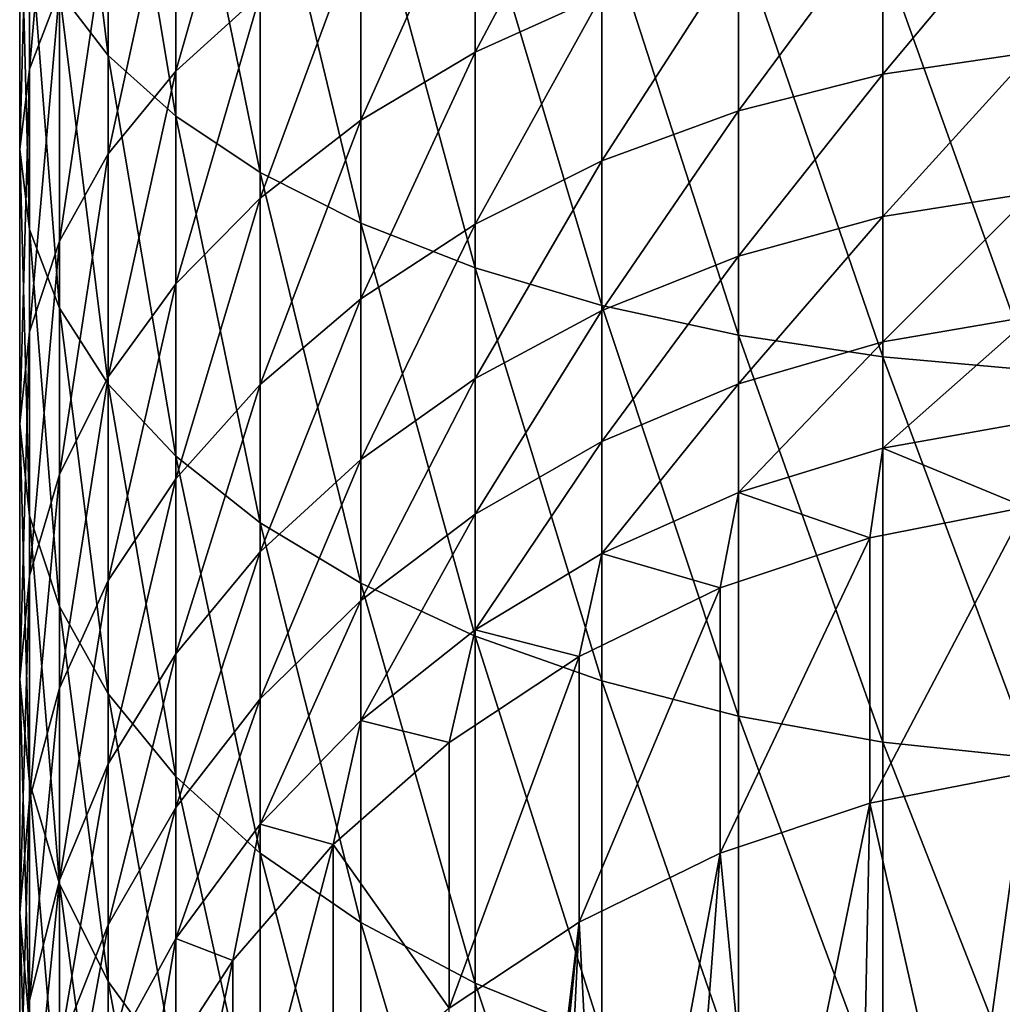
# Model space of a CAD drawing. Header units: metres. Extents: x -27 to 80, y -171 to 27.
# Tile 43 of 117: x -12 to -2, y -151 to -141. Entities that reach past the tile are written whole.
import ezdxf

# ---------------------------------------------------------------- set-up
doc = ezdxf.new("R2010")
doc.units = ezdxf.units.M
doc.layers.add('solid_509380_SW0003', color=7, linetype='CONTINUOUS')

msp = doc.modelspace()

# ---------------------------------------------------------------- linework, layer by layer
at = {"layer": 'solid_509380_SW0003'}
for points in [[(-11.086555, -141.438904, 253.08139), (-11.086555, -137.890884, 254.631195), (-11.59111, -137.361557, 253.242264)], [(-11.59111, -140.779648, 251.749222), (-11.086555, -141.438904, 253.08139), (-11.59111, -137.361557, 253.242264)], [(-10.392304, -142.063309, 254.34314), (-10.392304, -138.392242, 255.946686), (-11.086555, -137.890884, 254.631195)], [(-11.086555, -141.438904, 253.08139), (-10.392304, -142.063309, 254.34314), (-11.086555, -137.890884, 254.631195)], [(-11.897338, -141.578171, 245.966339), (-11.897338, -138.707397, 247.561768), (-11.59111, -138.024567, 246.181976)], [(-11.59111, -140.766983, 244.657883), (-11.897338, -141.578171, 245.966339), (-11.59111, -138.024567, 246.181976)], [(-9.52024, -142.642181, 255.512878), (-9.52024, -138.85704, 257.16626), (-10.392304, -138.392242, 255.946686)], [(-10.392304, -142.063309, 254.34314), (-9.52024, -142.642181, 255.512878), (-10.392304, -138.392242, 255.946686)], [(-10.392304, -141.599365, 240.57608), (-10.392304, -139.242035, 242.198044), (-9.52024, -138.554352, 241.088776)], [(-9.52024, -140.809128, 239.537369), (-10.392304, -141.599365, 240.57608), (-9.52024, -138.554352, 241.088776)], [(-12, -142.403458, 247.297592), (-12, -139.4021, 248.965591), (-11.897338, -138.707397, 247.561768)], [(-11.897338, -141.578171, 245.966339), (-12, -142.403458, 247.297592), (-11.897338, -138.707397, 247.561768)], [(-8.485281, -143.165604, 256.570587), (-8.485281, -139.277313, 258.269043), (-9.52024, -138.85704, 257.16626)], [(-9.52024, -142.642181, 255.512878), (-8.485281, -143.165604, 256.570587), (-9.52024, -138.85704, 257.16626)], [(-7.305137, -141.402786, 236.151108), (-7.305137, -139.467926, 237.77446), (-6, -138.939911, 237.080429)], [(-6, -140.811035, 235.510529), (-7.305137, -141.402786, 236.151108), (-6, -138.939911, 237.080429)], [(-11.086555, -142.451767, 241.696487), (-11.086555, -139.98381, 243.394577), (-10.392304, -139.242035, 242.198044)], [(-10.392304, -141.599365, 240.57608), (-11.086555, -142.451767, 241.696487), (-10.392304, -139.242035, 242.198044)], [(-7.305137, -143.624649, 257.498199), (-7.305137, -139.645889, 259.236145), (-8.485281, -139.277313, 258.269043)], [(-8.485281, -143.165604, 256.570587), (-7.305137, -143.624649, 257.498199), (-8.485281, -139.277313, 258.269043)], [(-11.897338, -143.22876, 248.628845), (-11.897338, -140.096817, 250.369415), (-12, -139.4021, 248.965591)], [(-12, -142.403458, 247.297592), (-11.897338, -143.22876, 248.628845), (-12, -139.4021, 248.965591)], [(-8.485281, -142.105057, 236.911331), (-8.485281, -140.094574, 238.598145), (-7.305137, -139.467926, 237.77446)], [(-7.305137, -141.402786, 236.151108), (-8.485281, -142.105057, 236.911331), (-7.305137, -139.467926, 237.77446)], [(-6, -144.011444, 258.279785), (-6, -139.956467, 260.051025), (-7.305137, -139.645889, 259.236145)], [(-7.305137, -143.624649, 257.498199), (-6, -144.011444, 258.279785), (-7.305137, -139.645889, 259.236145)], [(-3.105829, -141.630447, 232.970413), (-3.105829, -139.997589, 234.629944), (-1.566314, -139.789795, 234.404999)], [(-1.566314, -141.402176, 232.766296), (-3.105829, -141.630447, 232.970413), (-1.566314, -139.789795, 234.404999)], [(-11.59111, -143.35173, 242.87944), (-11.59111, -140.766983, 244.657883), (-11.086555, -139.98381, 243.394577)], [(-11.086555, -142.451767, 241.696487), (-11.59111, -143.35173, 242.87944), (-11.086555, -139.98381, 243.394577)], [(-4.592201, -144.319366, 258.902008), (-4.592201, -140.203705, 260.699768), (-6, -139.956467, 260.051025)], [(-6, -144.011444, 258.279785), (-4.592201, -144.319366, 258.902008), (-6, -139.956467, 260.051025)], [(-4.592201, -142.006561, 233.306732), (-4.592201, -140.339951, 235.000565), (-3.105829, -139.997589, 234.629944)], [(-3.105829, -141.630447, 232.970413), (-4.592201, -142.006561, 233.306732), (-3.105829, -139.997589, 234.629944)], [(-11.59111, -144.039932, 249.937317), (-11.59111, -140.779648, 251.749222), (-11.897338, -140.096817, 250.369415)], [(-11.897338, -143.22876, 248.628845), (-11.59111, -144.039932, 249.937317), (-11.897338, -140.096817, 250.369415)], [(-9.52024, -142.905838, 237.778214), (-9.52024, -140.809128, 239.537369), (-8.485281, -140.094574, 238.598145)], [(-8.485281, -142.105057, 236.911331), (-9.52024, -142.905838, 237.778214), (-8.485281, -140.094574, 238.598145)], [(-3.105829, -144.543152, 259.354218), (-3.105829, -140.383392, 261.171234), (-4.592201, -140.203705, 260.699768)], [(-4.592201, -144.319366, 258.902008), (-3.105829, -144.543152, 259.354218), (-4.592201, -140.203705, 260.699768)], [(-6, -142.524094, 233.769485), (-6, -140.811035, 235.510529), (-4.592201, -140.339951, 235.000565)], [(-4.592201, -142.006561, 233.306732), (-6, -142.524094, 233.769485), (-4.592201, -140.339951, 235.000565)], [(-1.566314, -144.67897, 259.628693), (-1.566314, -140.492447, 261.457397), (-3.105829, -140.383392, 261.171234)], [(-3.105829, -144.543152, 259.354218), (-1.566314, -144.67897, 259.628693), (-3.105829, -140.383392, 261.171234)], [(-11.897338, -144.28389, 244.104675), (-11.897338, -141.578171, 245.966339), (-11.59111, -140.766983, 244.657883)], [(-11.59111, -143.35173, 242.87944), (-11.897338, -144.28389, 244.104675), (-11.59111, -140.766983, 244.657883)], [(-11.086555, -144.82312, 251.200623), (-11.086555, -141.438904, 253.08139), (-11.59111, -140.779648, 251.749222)], [(-11.59111, -144.039932, 249.937317), (-11.086555, -144.82312, 251.200623), (-11.59111, -140.779648, 251.749222)], [(-10.392304, -143.791443, 238.736908), (-10.392304, -141.599365, 240.57608), (-9.52024, -140.809128, 239.537369)], [(-9.52024, -142.905838, 237.778214), (-10.392304, -143.791443, 238.736908), (-9.52024, -140.809128, 239.537369)], [(-7.305137, -143.174179, 234.350784), (-7.305137, -141.402786, 236.151108), (-6, -140.811035, 235.510529)], [(-6, -142.524094, 233.769485), (-7.305137, -143.174179, 234.350784), (-6, -140.811035, 235.510529)], [(-8.485281, -143.945679, 235.040649), (-8.485281, -142.105057, 236.911331), (-7.305137, -141.402786, 236.151108)], [(-7.305137, -143.174179, 234.350784), (-8.485281, -143.945679, 235.040649), (-7.305137, -141.402786, 236.151108)], [(-3.105829, -143.097778, 231.162872), (-3.105829, -141.630447, 232.970413), (-1.566314, -141.402176, 232.766296)], [(-1.566314, -142.851089, 230.98143), (-3.105829, -143.097778, 231.162872), (-1.566314, -141.402176, 232.766296)], [(-10.392304, -145.564896, 252.397141), (-10.392304, -142.063309, 254.34314), (-11.086555, -141.438904, 253.08139)], [(-11.086555, -144.82312, 251.200623), (-10.392304, -145.564896, 252.397141), (-11.086555, -141.438904, 253.08139)], [(-12, -145.232254, 245.351242), (-12, -142.403458, 247.297592), (-11.897338, -141.578171, 245.966339)], [(-11.897338, -144.28389, 244.104675), (-12, -145.232254, 245.351242), (-11.897338, -141.578171, 245.966339)], [(-11.086555, -144.746704, 239.771011), (-11.086555, -142.451767, 241.696487), (-10.392304, -141.599365, 240.57608)], [(-10.392304, -143.791443, 238.736908), (-11.086555, -144.746704, 239.771011), (-10.392304, -141.599365, 240.57608)], [(-4.592201, -143.504227, 231.461823), (-4.592201, -142.006561, 233.306732), (-3.105829, -141.630447, 232.970413)], [(-3.105829, -143.097778, 231.162872), (-4.592201, -143.504227, 231.461823), (-3.105829, -141.630447, 232.970413)], [(-6, -144.063477, 231.873169), (-6, -142.524094, 233.769485), (-4.592201, -142.006561, 233.306732)], [(-4.592201, -143.504227, 231.461823), (-6, -144.063477, 231.873169), (-4.592201, -142.006561, 233.306732)], [(-9.52024, -146.252579, 253.506409), (-9.52024, -142.642181, 255.512878), (-10.392304, -142.063309, 254.34314)], [(-10.392304, -145.564896, 252.397141), (-9.52024, -146.252579, 253.506409), (-10.392304, -142.063309, 254.34314)], [(-9.52024, -144.825409, 235.827286), (-9.52024, -142.905838, 237.778214), (-8.485281, -142.105057, 236.911331)], [(-8.485281, -143.945679, 235.040649), (-9.52024, -144.825409, 235.827286), (-8.485281, -142.105057, 236.911331)], [(-11.897338, -146.180634, 246.597794), (-11.897338, -143.22876, 248.628845), (-12, -142.403458, 247.297592)], [(-12, -145.232254, 245.351242), (-11.897338, -146.180634, 246.597794), (-12, -142.403458, 247.297592)], [(-11.59111, -145.75528, 240.862823), (-11.59111, -143.35173, 242.87944), (-11.086555, -142.451767, 241.696487)], [(-11.086555, -144.746704, 239.771011), (-11.59111, -145.75528, 240.862823), (-11.086555, -142.451767, 241.696487)], [(-7.305137, -144.765991, 232.389877), (-7.305137, -143.174179, 234.350784), (-6, -142.524094, 233.769485)], [(-6, -144.063477, 231.873169), (-7.305137, -144.765991, 232.389877), (-6, -142.524094, 233.769485)], [(-8.485281, -146.87439, 254.509445), (-8.485281, -143.165604, 256.570587), (-9.52024, -142.642181, 255.512878)], [(-9.52024, -146.252579, 253.506409), (-8.485281, -146.87439, 254.509445), (-9.52024, -142.642181, 255.512878)], [(-10.392304, -145.798325, 236.69725), (-10.392304, -143.791443, 238.736908), (-9.52024, -142.905838, 237.778214)], [(-9.52024, -144.825409, 235.827286), (-10.392304, -145.798325, 236.69725), (-9.52024, -142.905838, 237.778214)], [(-3.105829, -144.386215, 229.223755), (-3.105829, -143.097778, 231.162872), (-1.566314, -142.851089, 230.98143)], [(-1.566314, -144.123367, 229.066635), (-3.105829, -144.386215, 229.223755), (-1.566314, -142.851089, 230.98143)], [(-4.592201, -144.81929, 229.48262), (-4.592201, -143.504227, 231.461823), (-3.105829, -143.097778, 231.162872)], [(-3.105829, -144.386215, 229.223755), (-4.592201, -144.81929, 229.48262), (-3.105829, -143.097778, 231.162872)], [(-11.59111, -147.112778, 247.823044), (-11.59111, -144.039932, 249.937317), (-11.897338, -143.22876, 248.628845)], [(-11.897338, -146.180634, 246.597794), (-11.59111, -147.112778, 247.823044), (-11.897338, -143.22876, 248.628845)], [(-7.305137, -147.419724, 255.389084), (-7.305137, -143.624649, 257.498199), (-8.485281, -143.165604, 256.570587)], [(-8.485281, -146.87439, 254.509445), (-7.305137, -147.419724, 255.389084), (-8.485281, -143.165604, 256.570587)], [(-8.485281, -145.599701, 233.003113), (-8.485281, -143.945679, 235.040649), (-7.305137, -143.174179, 234.350784)], [(-7.305137, -144.765991, 232.389877), (-8.485281, -145.599701, 233.003113), (-7.305137, -143.174179, 234.350784)], [(-11.897338, -146.799927, 241.993683), (-11.897338, -144.28389, 244.104675), (-11.59111, -143.35173, 242.87944)], [(-11.59111, -145.75528, 240.862823), (-11.897338, -146.799927, 241.993683), (-11.59111, -143.35173, 242.87944)], [(-6, -145.415207, 229.838821), (-6, -144.063477, 231.873169), (-4.592201, -143.504227, 231.461823)], [(-4.592201, -144.81929, 229.48262), (-6, -145.415207, 229.838821), (-4.592201, -143.504227, 231.461823)], [(-6, -147.879211, 256.13028), (-6, -144.011444, 258.279785), (-7.305137, -143.624649, 257.498199)], [(-7.305137, -147.419724, 255.389084), (-6, -147.879211, 256.13028), (-7.305137, -143.624649, 257.498199)], [(-11.086555, -146.847763, 237.635635), (-11.086555, -144.746704, 239.771011), (-10.392304, -143.791443, 238.736908)], [(-10.392304, -145.798325, 236.69725), (-11.086555, -146.847763, 237.635635), (-10.392304, -143.791443, 238.736908)], [(-9.52024, -146.550385, 233.702362), (-9.52024, -144.825409, 235.827286), (-8.485281, -143.945679, 235.040649)], [(-8.485281, -145.599701, 233.003113), (-9.52024, -146.550385, 233.702362), (-8.485281, -143.945679, 235.040649)], [(-11.086555, -148.012756, 249.005981), (-11.086555, -144.82312, 251.200623), (-11.59111, -144.039932, 249.937317)], [(-11.59111, -147.112778, 247.823044), (-11.086555, -148.012756, 249.005981), (-11.59111, -144.039932, 249.937317)], [(-4.592201, -148.245026, 256.720337), (-4.592201, -144.319366, 258.902008), (-6, -144.011444, 258.279785)], [(-6, -147.879211, 256.13028), (-4.592201, -148.245026, 256.720337), (-6, -144.011444, 258.279785)], [(-7.305137, -146.163742, 230.286255), (-7.305137, -144.765991, 232.389877), (-6, -144.063477, 231.873169)], [(-6, -145.415207, 229.838821), (-7.305137, -146.163742, 230.286255), (-6, -144.063477, 231.873169)], [(-3.105829, -145.484055, 227.1707), (-3.105829, -144.386215, 229.223755), (-1.566314, -144.123367, 229.066635)], [(-1.566314, -145.207428, 227.039352), (-3.105829, -145.484055, 227.1707), (-1.566314, -144.123367, 229.066635)], [(-12, -147.862747, 243.144226), (-12, -145.232254, 245.351242), (-11.897338, -144.28389, 244.104675)], [(-11.897338, -146.799927, 241.993683), (-12, -147.862747, 243.144226), (-11.897338, -144.28389, 244.104675)], [(-3.105829, -148.51088, 257.14917), (-3.105829, -144.543152, 259.354218), (-4.592201, -144.319366, 258.902008)], [(-4.592201, -148.245026, 256.720337), (-3.105829, -148.51088, 257.14917), (-4.592201, -144.319366, 258.902008)], [(-4.592201, -145.939819, 227.387146), (-4.592201, -144.81929, 229.48262), (-3.105829, -144.386215, 229.223755)], [(-3.105829, -145.484055, 227.1707), (-4.592201, -145.939819, 227.387146), (-3.105829, -144.386215, 229.223755)], [(-1.566314, -148.672226, 257.409424), (-1.566314, -144.67897, 259.628693), (-3.105829, -144.543152, 259.354218)], [(-3.105829, -148.51088, 257.14917), (-1.566314, -148.672226, 257.409424), (-3.105829, -144.543152, 259.354218)], [(-11.59111, -147.95578, 238.626404), (-11.59111, -145.75528, 240.862823), (-11.086555, -144.746704, 239.771011)], [(-11.086555, -146.847763, 237.635635), (-11.59111, -147.95578, 238.626404), (-11.086555, -144.746704, 239.771011)], [(-8.485281, -147.052094, 230.817261), (-8.485281, -145.599701, 233.003113), (-7.305137, -144.765991, 232.389877)], [(-7.305137, -146.163742, 230.286255), (-8.485281, -147.052094, 230.817261), (-7.305137, -144.765991, 232.389877)], [(-10.392304, -148.865158, 250.126389), (-10.392304, -145.564896, 252.397141), (-11.086555, -144.82312, 251.200623)], [(-11.086555, -148.012756, 249.005981), (-10.392304, -148.865158, 250.126389), (-11.086555, -144.82312, 251.200623)], [(-10.392304, -147.601761, 234.475662), (-10.392304, -145.798325, 236.69725), (-9.52024, -144.825409, 235.827286)], [(-9.52024, -146.550385, 233.702362), (-10.392304, -147.601761, 234.475662), (-9.52024, -144.825409, 235.827286)], [(-6, -146.566956, 227.684937), (-6, -145.415207, 229.838821), (-4.592201, -144.81929, 229.48262)], [(-4.592201, -145.939819, 227.387146), (-6, -146.566956, 227.684937), (-4.592201, -144.81929, 229.48262)], [(-11.897338, -148.925568, 244.294769), (-11.897338, -146.180634, 246.597794), (-12, -145.232254, 245.351242)], [(-12, -147.862747, 243.144226), (-11.897338, -148.925568, 244.294769), (-12, -145.232254, 245.351242)], [(-1.634, -146.09256, 224.947021), (-3.105829, -145.484055, 227.1707), (-1.566314, -145.207428, 227.039352)], [(-7.305137, -147.354721, 228.059021), (-7.305137, -146.163742, 230.286255), (-6, -145.415207, 229.838821)], [(-6, -146.566956, 227.684937), (-7.305137, -147.354721, 228.059021), (-6, -145.415207, 229.838821)], [(-9.52024, -149.655396, 251.1651), (-9.52024, -146.252579, 253.506409), (-10.392304, -145.564896, 252.397141)], [(-10.392304, -148.865158, 250.126389), (-9.52024, -149.655396, 251.1651), (-10.392304, -145.564896, 252.397141)], [(-3.237561, -146.405685, 225.060989), (-4.592201, -145.939819, 227.387146), (-3.105829, -145.484055, 227.1707)], [(-1.634, -146.09256, 224.947021), (-3.237561, -146.405685, 225.060989), (-3.105829, -145.484055, 227.1707)], [(-9.52024, -148.065063, 231.42276), (-9.52024, -146.550385, 233.702362), (-8.485281, -145.599701, 233.003113)], [(-8.485281, -147.052094, 230.817261), (-9.52024, -148.065063, 231.42276), (-8.485281, -145.599701, 233.003113)], [(-11.897338, -149.103409, 239.652588), (-11.897338, -146.799927, 241.993683), (-11.59111, -145.75528, 240.862823)], [(-11.59111, -147.95578, 238.626404), (-11.897338, -149.103409, 239.652588), (-11.59111, -145.75528, 240.862823)], [(-11.086555, -148.735825, 235.309799), (-11.086555, -146.847763, 237.635635), (-10.392304, -145.798325, 236.69725)], [(-10.392304, -147.601761, 234.475662), (-11.086555, -148.735825, 235.309799), (-10.392304, -145.798325, 236.69725)], [(-4.780813, -146.921082, 225.248581), (-6, -146.566956, 227.684937), (-4.592201, -145.939819, 227.387146)], [(-3.237561, -146.405685, 225.060989), (-4.780813, -146.921082, 225.248581), (-4.592201, -145.939819, 227.387146)], [(-11.59111, -149.970215, 245.425613), (-11.59111, -147.112778, 247.823044), (-11.897338, -146.180634, 246.597794)], [(-11.897338, -148.925568, 244.294769), (-11.59111, -149.970215, 245.425613), (-11.897338, -146.180634, 246.597794)], [(-8.485281, -148.289627, 228.502975), (-8.485281, -147.052094, 230.817261), (-7.305137, -146.163742, 230.286255)], [(-7.305137, -147.354721, 228.059021), (-8.485281, -148.289627, 228.502975), (-7.305137, -146.163742, 230.286255)], [(-1.634, -146.09256, 224.947021), (-3.237515, -149.14183, 217.543442), (-3.237561, -146.405685, 225.060989)], [(-1.634, -146.09256, 224.947021), (-1.633953, -148.828705, 217.429474), (-3.237515, -149.14183, 217.543442)], [(-8.485281, -150.369949, 252.104324), (-8.485281, -146.87439, 254.509445), (-9.52024, -146.252579, 253.506409)], [(-9.52024, -149.655396, 251.1651), (-8.485281, -150.369949, 252.104324), (-9.52024, -146.252579, 253.506409)], [(-3.237561, -146.405685, 225.060989), (-4.780764, -149.657227, 217.731033), (-4.780813, -146.921082, 225.248581)], [(-3.237561, -146.405685, 225.060989), (-3.237515, -149.14183, 217.543442), (-4.780764, -149.657227, 217.731033)], [(-10.392304, -149.185333, 232.092377), (-10.392304, -147.601761, 234.475662), (-9.52024, -146.550385, 233.702362)], [(-9.52024, -148.065063, 231.42276), (-10.392304, -149.185333, 232.092377), (-9.52024, -146.550385, 233.702362)], [(-6.235007, -147.629135, 225.506287), (-7.305137, -147.354721, 228.059021), (-6, -146.566956, 227.684937)], [(-4.780813, -146.921082, 225.248581), (-6.235007, -147.629135, 225.506287), (-6, -146.566956, 227.684937)], [(-12, -150.271011, 240.69664), (-12, -147.862747, 243.144226), (-11.897338, -146.799927, 241.993683)], [(-11.897338, -149.103409, 239.652588), (-12, -150.271011, 240.69664), (-11.897338, -146.799927, 241.993683)], [(-11.59111, -149.933197, 236.190506), (-11.59111, -147.95578, 238.626404), (-11.086555, -146.847763, 237.635635)], [(-11.086555, -148.735825, 235.309799), (-11.59111, -149.933197, 236.190506), (-11.086555, -146.847763, 237.635635)], [(-7.305137, -150.996597, 252.928009), (-7.305137, -147.419724, 255.389084), (-8.485281, -146.87439, 254.509445)], [(-8.485281, -150.369949, 252.104324), (-7.305137, -150.996597, 252.928009), (-8.485281, -146.87439, 254.509445)], [(-4.780813, -146.921082, 225.248581), (-6.235004, -150.365295, 217.988754), (-6.235007, -147.629135, 225.506287)], [(-4.780813, -146.921082, 225.248581), (-4.780764, -149.657227, 217.731033), (-6.235004, -150.365295, 217.988754)], [(-9.52024, -149.355667, 229.009201), (-9.52024, -148.065063, 231.42276), (-8.485281, -147.052094, 230.817261)], [(-8.485281, -148.289627, 228.502975), (-9.52024, -149.355667, 229.009201), (-8.485281, -147.052094, 230.817261)], [(-11.086555, -150.97879, 246.517441), (-11.086555, -148.012756, 249.005981), (-11.59111, -147.112778, 247.823044)], [(-11.59111, -149.970215, 245.425613), (-11.086555, -150.97879, 246.517441), (-11.59111, -147.112778, 247.823044)], [(-7.573055, -148.516678, 225.82933), (-8.485281, -148.289627, 228.502975), (-7.305137, -147.354721, 228.059021)], [(-6.235007, -147.629135, 225.506287), (-7.573055, -148.516678, 225.82933), (-7.305137, -147.354721, 228.059021)], [(-6, -151.524612, 253.62204), (-6, -147.879211, 256.13028), (-7.305137, -147.419724, 255.389084)], [(-7.305137, -150.996597, 252.928009), (-6, -151.524612, 253.62204), (-7.305137, -147.419724, 255.389084)], [(-11.086555, -150.393707, 232.814682), (-11.086555, -148.735825, 235.309799), (-10.392304, -147.601761, 234.475662)], [(-10.392304, -149.185333, 232.092377), (-11.086555, -150.393707, 232.814682), (-10.392304, -147.601761, 234.475662)], [(-6.235007, -147.629135, 225.506287), (-6.235004, -150.365295, 217.988754), (-7.573114, -151.252884, 218.311813)], [(-6.235007, -147.629135, 225.506287), (-7.573114, -151.252884, 218.311813), (-7.573055, -148.516678, 225.82933)], [(-11.897338, -151.438614, 241.740677), (-11.897338, -148.925568, 244.294769), (-12, -147.862747, 243.144226)], [(-12, -150.271011, 240.69664), (-11.897338, -151.438614, 241.740677), (-12, -147.862747, 243.144226)], [(-4.592201, -151.944962, 254.174576), (-4.592201, -148.245026, 256.720337), (-6, -147.879211, 256.13028)], [(-6, -151.524612, 253.62204), (-4.592201, -151.944962, 254.174576), (-6, -147.879211, 256.13028)], [(-11.897338, -151.17337, 237.102676), (-11.897338, -149.103409, 239.652588), (-11.59111, -147.95578, 238.626404)], [(-11.59111, -149.933197, 236.190506), (-11.897338, -151.17337, 237.102676), (-11.59111, -147.95578, 238.626404)], [(-10.392304, -151.934052, 247.551544), (-10.392304, -148.865158, 250.126389), (-11.086555, -148.012756, 249.005981)], [(-11.086555, -150.97879, 246.517441), (-10.392304, -151.934052, 247.551544), (-11.086555, -148.012756, 249.005981)], [(-10.392304, -150.534637, 229.569061), (-10.392304, -149.185333, 232.092377), (-9.52024, -148.065063, 231.42276)], [(-9.52024, -149.355667, 229.009201), (-10.392304, -150.534637, 229.569061), (-9.52024, -148.065063, 231.42276)], [(-8.770032, -149.567154, 226.21167), (-9.52024, -149.355667, 229.009201), (-8.485281, -148.289627, 228.502975)], [(-7.573055, -148.516678, 225.82933), (-8.770032, -149.567154, 226.21167), (-8.485281, -148.289627, 228.502975)], [(-3.105829, -152.250473, 254.576126), (-3.105829, -148.51088, 257.14917), (-4.592201, -148.245026, 256.720337)], [(-4.592201, -151.944962, 254.174576), (-3.105829, -152.250473, 254.576126), (-4.592201, -148.245026, 256.720337)], [(-7.573055, -148.516678, 225.82933), (-7.573114, -151.252884, 218.311813), (-8.770032, -149.567154, 226.21167)], [(-1.566314, -152.435883, 254.819839), (-1.566314, -148.672226, 257.409424), (-3.105829, -148.51088, 257.14917)], [(-3.105829, -152.250473, 254.576126), (-1.566314, -152.435883, 254.819839), (-3.105829, -148.51088, 257.14917)], [(-11.59111, -151.66954, 233.577286), (-11.59111, -149.933197, 236.190506), (-11.086555, -148.735825, 235.309799)], [(-11.086555, -150.393707, 232.814682), (-11.59111, -151.66954, 233.577286), (-11.086555, -148.735825, 235.309799)], [(-9.52024, -152.819656, 248.510239), (-9.52024, -149.655396, 251.1651), (-10.392304, -148.865158, 250.126389)], [(-10.392304, -151.934052, 247.551544), (-9.52024, -152.819656, 248.510239), (-10.392304, -148.865158, 250.126389)], [(-2.271269, -153.431305, 219.104691), (-3.237515, -149.14183, 217.543442), (-1.633953, -148.828705, 217.429474)], [(-1.149798, -153.178299, 219.012604), (-2.271269, -153.431305, 219.104691), (-1.633953, -148.828705, 217.429474)], [(-11.59111, -152.586243, 242.766876), (-11.59111, -149.970215, 245.425613), (-11.897338, -148.925568, 244.294769)], [(-11.897338, -151.438614, 241.740677), (-11.59111, -152.586243, 242.766876), (-11.897338, -148.925568, 244.294769)], [(-12, -152.43512, 238.030746), (-12, -150.271011, 240.69664), (-11.897338, -149.103409, 239.652588)], [(-11.897338, -151.17337, 237.102676), (-12, -152.43512, 238.030746), (-11.897338, -149.103409, 239.652588)], [(-11.086555, -151.806335, 230.172943), (-11.086555, -150.393707, 232.814682), (-10.392304, -149.185333, 232.092377)], [(-10.392304, -150.534637, 229.569061), (-11.086555, -151.806335, 230.172943), (-10.392304, -149.185333, 232.092377)], [(-4.320213, -154.412323, 219.461746), (-4.780764, -149.657227, 217.731033), (-3.237515, -149.14183, 217.543442)], [(-3.336839, -153.846054, 219.255646), (-4.320213, -154.412323, 219.461746), (-3.237515, -149.14183, 217.543442)], [(-2.271269, -153.431305, 219.104691), (-3.336839, -153.846054, 219.255646), (-3.237515, -149.14183, 217.543442)], [(-9.803638, -150.761017, 226.64621), (-10.392304, -150.534637, 229.569061), (-9.52024, -149.355667, 229.009201)], [(-8.770032, -149.567154, 226.21167), (-9.803638, -150.761017, 226.64621), (-9.52024, -149.355667, 229.009201)], [(-8.770032, -149.567154, 226.21167), (-8.770081, -152.30336, 218.694153), (-9.803653, -153.497192, 219.128662)], [(-8.770032, -149.567154, 226.21167), (-9.803653, -153.497192, 219.128662), (-9.803638, -150.761017, 226.64621)], [(-8.770032, -149.567154, 226.21167), (-7.573114, -151.252884, 218.311813), (-8.770081, -152.30336, 218.694153)], [(-8.485281, -153.620453, 249.377106), (-8.485281, -150.369949, 252.104324), (-9.52024, -149.655396, 251.1651)], [(-9.52024, -152.819656, 248.510239), (-8.485281, -153.620453, 249.377106), (-9.52024, -149.655396, 251.1651)], [(-5.946268, -155.940308, 220.017883), (-6.235004, -150.365295, 217.988754), (-4.780764, -149.657227, 217.731033)], [(-5.197242, -155.116211, 219.717941), (-5.946268, -155.940308, 220.017883), (-4.780764, -149.657227, 217.731033)], [(-4.320213, -154.412323, 219.461746), (-5.197242, -155.116211, 219.717941), (-4.780764, -149.657227, 217.731033)], [(-11.897338, -152.990967, 234.367157), (-11.897338, -151.17337, 237.102676), (-11.59111, -149.933197, 236.190506)], [(-11.59111, -151.66954, 233.577286), (-11.897338, -152.990967, 234.367157), (-11.59111, -149.933197, 236.190506)], [(-11.086555, -153.69426, 243.757629), (-11.086555, -150.97879, 246.517441), (-11.59111, -149.970215, 245.425613)], [(-11.59111, -152.586243, 242.766876), (-11.086555, -153.69426, 243.757629), (-11.59111, -149.970215, 245.425613)], [(-11.897338, -153.696884, 238.958801), (-11.897338, -151.438614, 241.740677), (-12, -150.271011, 240.69664)], [(-12, -152.43512, 238.030746), (-11.897338, -153.696884, 238.958801), (-12, -150.271011, 240.69664)], [(-11.59111, -153.149017, 230.810532), (-11.59111, -151.66954, 233.577286), (-11.086555, -150.393707, 232.814682)], [(-11.086555, -151.806335, 230.172943), (-11.59111, -153.149017, 230.810532), (-11.086555, -150.393707, 232.814682)], [(-7.305137, -154.322723, 250.137344), (-7.305137, -150.996597, 252.928009), (-8.485281, -150.369949, 252.104324)], [(-8.485281, -153.620453, 249.377106), (-7.305137, -154.322723, 250.137344), (-8.485281, -150.369949, 252.104324)], [(-7.259509, -158.919556, 221.102249), (-7.573114, -151.252884, 218.311813), (-6.235004, -150.365295, 217.988754)], [(-6.990263, -157.865692, 220.718674), (-7.259509, -158.919556, 221.102249), (-6.235004, -150.365295, 217.988754)], [(-6.548901, -156.86441, 220.354233), (-6.990263, -157.865692, 220.718674), (-6.235004, -150.365295, 217.988754)], [(-5.946268, -155.940308, 220.017883), (-6.548901, -156.86441, 220.354233), (-6.235004, -150.365295, 217.988754)], [(-10.654623, -152.076004, 227.124817), (-11.086555, -151.806335, 230.172943), (-10.392304, -150.534637, 229.569061)], [(-9.803638, -150.761017, 226.64621), (-10.654623, -152.076004, 227.124817), (-10.392304, -150.534637, 229.569061)], [(-9.803638, -150.761017, 226.64621), (-10.654609, -154.812134, 219.607269), (-10.654623, -152.076004, 227.124817)], [(-9.803638, -150.761017, 226.64621), (-9.803653, -153.497192, 219.128662), (-10.654609, -154.812134, 219.607269)], [(-10.392304, -154.743698, 244.696014), (-10.392304, -151.934052, 247.551544), (-11.086555, -150.97879, 246.517441)], [(-11.086555, -153.69426, 243.757629), (-10.392304, -154.743698, 244.696014), (-11.086555, -150.97879, 246.517441)], [(-6, -154.914459, 250.777924), (-6, -151.524612, 253.62204), (-7.305137, -150.996597, 252.928009)], [(-7.305137, -154.322723, 250.137344), (-6, -154.914459, 250.777924), (-7.305137, -150.996597, 252.928009)], [(-12, -154.335419, 235.170792), (-12, -152.43512, 238.030746), (-11.897338, -151.17337, 237.102676)], [(-11.897338, -152.990967, 234.367157), (-12, -154.335419, 235.170792), (-11.897338, -151.17337, 237.102676)]]:
    msp.add_3dface(points, dxfattribs=at)

doc.saveas('drawing.dxf')
